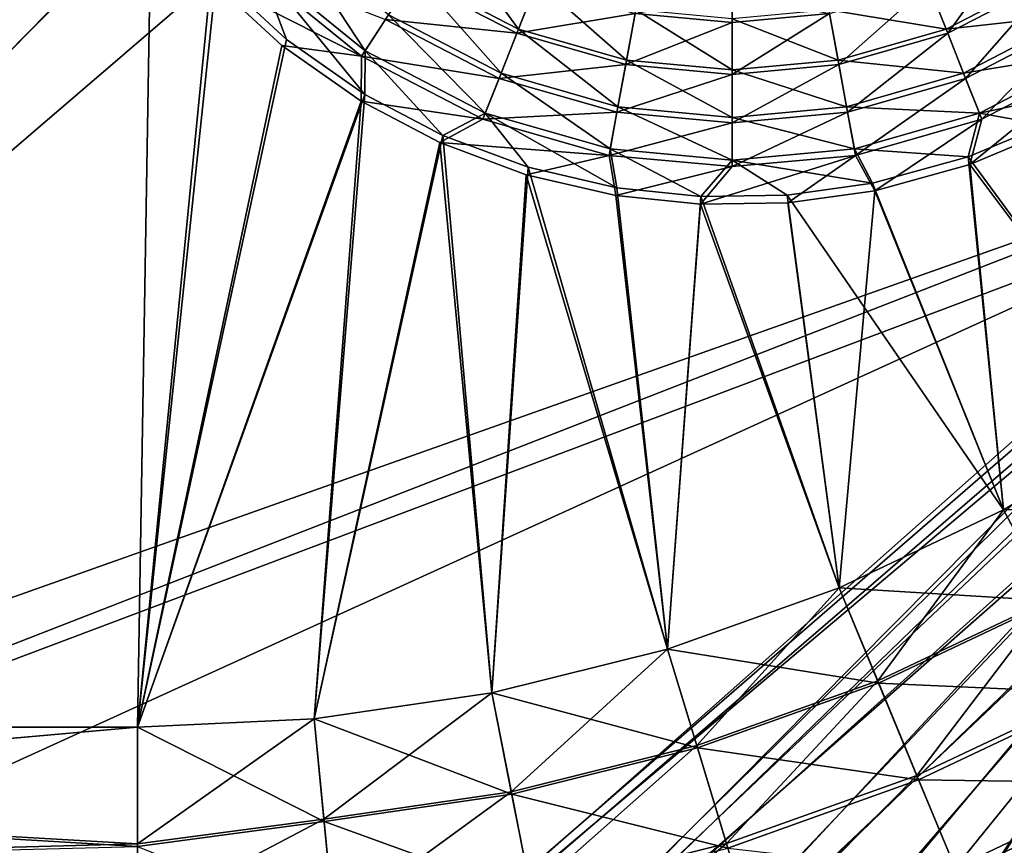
# Model space of a CAD drawing. Header units: metres. Extents: x 0 to 904, y -904 to 0.
# Tile 105 of 253: x 330 to 527, y -744 to -579. Entities that reach past the tile are written whole.
import ezdxf

# ---------------------------------------------------------------- set-up
doc = ezdxf.new("R2010")
doc.units = ezdxf.units.M

msp = doc.modelspace()

# ---------------------------------------------------------------- linework, layer by layer
at = {"layer": 'top0123413'}
for points in [[(599.026855, -599.023621, 106.499786), (74.938576, -244.304413, 117.34655), (244.305359, -74.93528, 117.346581)], [(76.680428, -244.304428, 120.325508), (592.962036, -609.72644, 109.443001), (244.305359, -76.679497, 120.325508)], [(821.526306, -350.769836, 106.817665), (608.480347, -591.158813, 106.480179), (244.305359, -74.93528, 117.346581)], [(244.305359, -74.93528, 117.346581), (608.480347, -591.158813, 106.480179), (599.026855, -599.023621, 106.499786)], [(244.305359, -76.679497, 120.325508), (592.962036, -609.72644, 109.443001), (600.576782, -600.573547, 109.461983)], [(819.806702, -350.769836, 109.839348), (244.305359, -76.679497, 120.325508), (609.729675, -592.958801, 109.443001)], [(244.305359, -76.679497, 120.325508), (600.576782, -600.573547, 109.461983), (609.729675, -592.958801, 109.443001)], [(599.026855, -599.023621, 106.499786), (78.807236, -783.456238, 110.644272), (74.938576, -244.304413, 117.34655)], [(592.962036, -609.72644, 109.443001), (76.680428, -244.304428, 120.325508), (350.77301, -819.803528, 109.839348)], [(76.680428, -244.304428, 120.325508), (80.562805, -785.039307, 113.603523), (350.77301, -819.803528, 109.839348)], [(81.644386, -800.537598, 110.398422), (78.807236, -783.456238, 110.644272), (599.026855, -599.023621, 106.499786)], [(591.162048, -608.477112, 106.480179), (81.644386, -800.537598, 110.398422), (599.026855, -599.023621, 106.499786)], [(120.168617, -823.154724, 109.643784), (81.644386, -800.537598, 110.398422), (591.162048, -608.477112, 106.480179)], [(350.77301, -821.52301, 106.817665), (120.168617, -823.154724, 109.643784), (591.162048, -608.477112, 106.480179)], [(350.77301, -821.52301, 106.817665), (591.162048, -608.477112, 106.480179), (584.851563, -619.879761, 106.417328)], [(592.962036, -609.72644, 109.443001), (350.77301, -819.803528, 109.839348), (586.852173, -620.766479, 109.382149)], [(386.52475, -819.919373, 106.396187), (350.77301, -821.52301, 106.817665), (584.851563, -619.879761, 106.417328)], [(386.52475, -819.919373, 106.396187), (584.851563, -619.879761, 106.417328), (581.082458, -631.286438, 106.323059)], [(350.77301, -819.803528, 109.839348), (386.388031, -818.206238, 109.419479), (586.852173, -620.766479, 109.382149)], [(586.852173, -620.766479, 109.382149), (386.388031, -818.206238, 109.419479), (583.202759, -631.811462, 109.290871)], [(386.388031, -818.206238, 109.419479), (581.490723, -646.644226, 109.128922), (583.202759, -631.811462, 109.290871)], [(579.313965, -646.607361, 106.155792), (386.52475, -819.919373, 106.396187), (581.082458, -631.286438, 106.323059)], [(386.388031, -818.206238, 109.419479), (422.339783, -813.838379, 109.029648), (581.490723, -646.644226, 109.128922)], [(422.609436, -815.534912, 106.004929), (386.52475, -819.919373, 106.396187), (579.313965, -646.607361, 106.155792)], [(422.339783, -813.838379, 109.029648), (583.2005, -661.476807, 108.924751), (581.490723, -646.644226, 109.128922)], [(581.080139, -661.92804, 105.944893), (422.609436, -815.534912, 106.004929), (579.313965, -646.607361, 106.155792)], [(422.339783, -813.838379, 109.029648), (458.149445, -806.657349, 108.6763), (583.2005, -661.476807, 108.924751)], [(458.567657, -808.322693, 105.650124), (422.609436, -815.534912, 106.004929), (581.080139, -661.92804, 105.944893)], [(458.149445, -806.657349, 108.6763), (493.410126, -796.694702, 108.364059), (583.2005, -661.476807, 108.924751)], [(493.9328, -798.329529, 105.336967), (458.567657, -808.322693, 105.650124), (581.080139, -661.92804, 105.944893)], [(583.2005, -661.476807, 108.924751), (493.410126, -796.694702, 108.364059), (586.848267, -672.521179, 108.743408)], [(493.9328, -798.329529, 105.336967), (581.080139, -661.92804, 105.944893), (584.847473, -673.334167, 105.757614)], [(493.410126, -796.694702, 108.364059), (527.561279, -784.124451, 108.097694), (586.848267, -672.521179, 108.743408)], [(528.192871, -785.71991, 105.069748), (493.9328, -798.329529, 105.336967), (584.847473, -673.334167, 105.757614)]]:
    msp.add_3dface(points, dxfattribs=at)
at = {"layer": 'top0123414'}
for points in [[(194.317764, -720.773071, 2176.059814), (331.282532, -473.001251, 2176.059814), (194.317764, -244, 2176.059814)], [(334.263977, -501.91748, 2176.059814), (331.282532, -473.001251, 2176.059814), (194.317764, -720.773071, 2176.059814)], [(329.747284, -473.001251, 2173.059814), (332.748627, -502.171204, 2173.059814), (195.263657, -720.773071, 2173.059814)], [(340.757172, -523.948792, 2176.059814), (334.263977, -501.91748, 2176.059814), (194.317764, -720.773071, 2176.059814)], [(195.263657, -720.773071, 2173.059814), (332.748627, -502.171204, 2173.059814), (339.333557, -524.524109, 2173.059814)], [(348.328033, -540.386047, 2176.059814), (340.757172, -523.948792, 2176.059814), (194.317764, -720.773071, 2176.059814)], [(195.263657, -720.773071, 2173.059814), (339.333557, -524.524109, 2173.059814), (346.984528, -541.12915, 2173.059814)], [(194.317764, -720.773071, 2176.059814), (357.931946, -555.724487, 2176.059814), (348.328033, -540.386047, 2176.059814)], [(356.68811, -556.624451, 2173.059814), (195.263657, -720.773071, 2173.059814), (346.984528, -541.12915, 2173.059814)], [(369.776672, -570.102783, 2176.059814), (357.931946, -555.724487, 2176.059814), (194.317764, -720.773071, 2176.059814)], [(354, -720.773071, 2173.059814), (195.263657, -720.773071, 2173.059814), (356.68811, -556.624451, 2173.059814)], [(368.684143, -571.182068, 2173.059814), (354, -720.773071, 2173.059814), (356.68811, -556.624451, 2173.059814)], [(384.103516, -561.89679, 2158.415283), (378.053894, -567.946472, 2166.791016), (399.523712, -585.386963, 2166.791016)], [(404.205353, -578.226074, 2158.415283), (384.103516, -561.89679, 2158.415283), (399.523712, -585.386963, 2166.791016)], [(417.095123, -563.060059, 2145.054932), (409.401184, -570.278687, 2151.12207), (430.218323, -581.063232, 2151.12207)], [(433.982178, -571.558472, 2145.054932), (417.095123, -563.060059, 2145.054932), (430.218323, -581.063232, 2151.12207)], [(512.28186, -572.230103, 2142.054932), (529.283813, -563.673889, 2142.054932), (516.112366, -581.903137, 2148.115967)], [(529.283813, -563.673889, 2142.054932), (537.091309, -571.034729, 2148.115967), (516.112366, -581.903137, 2148.115967)], [(377.129303, -568.871033, 2163.779297), (398.808197, -586.481384, 2163.779297), (368.684143, -571.182068, 2173.059814)], [(369.776672, -570.102783, 2176.059814), (383.822357, -583.142456, 2176.059814), (378.053894, -567.946472, 2166.791016)], [(403.604889, -579.144531, 2155.403564), (398.808197, -586.481384, 2163.779297), (377.129303, -568.871033, 2163.779297)], [(378.053894, -567.946472, 2166.791016), (383.822357, -583.142456, 2176.059814), (399.499023, -594.167725, 2176.059814)], [(378.053894, -567.946472, 2166.791016), (399.499023, -594.167725, 2176.059814), (399.523712, -585.386963, 2166.791016)], [(354, -720.773071, 2176.059814), (369.776672, -570.102783, 2176.059814), (194.317764, -720.773071, 2176.059814)], [(383.822357, -583.142456, 2176.059814), (369.776672, -570.102783, 2176.059814), (354, -720.773071, 2176.059814)], [(354, -720.773071, 2173.059814), (368.684143, -571.182068, 2173.059814), (382.891693, -584.364319, 2173.059814)], [(398.808197, -586.481384, 2163.779297), (382.891693, -584.364319, 2173.059814), (368.684143, -571.182068, 2173.059814)], [(408.906891, -571.034729, 2148.115967), (429.885834, -581.903137, 2148.115967), (403.604889, -579.144531, 2155.403564)], [(409.401184, -570.278687, 2151.12207), (404.205353, -578.226074, 2158.415283), (426.723206, -589.891724, 2158.415283)], [(433.716309, -572.230103, 2142.054932), (429.885834, -581.903137, 2148.115967), (408.906891, -571.034729, 2148.115967)], [(430.218323, -581.063232, 2151.12207), (409.401184, -570.278687, 2151.12207), (426.723206, -589.891724, 2158.415283)], [(512.015991, -571.558472, 2145.054932), (515.779846, -581.063232, 2151.12207), (536.596985, -570.278687, 2151.12207)], [(536.596985, -570.278687, 2151.12207), (515.779846, -581.063232, 2151.12207), (541.792847, -578.226074, 2158.415283)], [(516.112366, -581.903137, 2148.115967), (537.091309, -571.034729, 2148.115967), (519.678894, -590.911987, 2155.403564)], [(537.091309, -571.034729, 2148.115967), (542.393311, -579.144531, 2155.403564), (519.678894, -590.911987, 2155.403564)], [(433.716309, -572.230103, 2142.054932), (453.579102, -577.94104, 2142.054932), (429.885834, -581.903137, 2148.115967)], [(433.982178, -571.558472, 2145.054932), (430.218323, -581.063232, 2151.12207), (451.850952, -587.283081, 2151.12207)], [(453.710541, -577.230774, 2145.054932), (433.982178, -571.558472, 2145.054932), (451.850952, -587.283081, 2151.12207)], [(512.015991, -571.558472, 2145.054932), (492.287659, -577.230774, 2145.054932), (515.779846, -581.063232, 2151.12207)], [(492.419098, -577.94104, 2142.054932), (512.28186, -572.230103, 2142.054932), (494.311584, -588.171326, 2148.115967)], [(512.28186, -572.230103, 2142.054932), (516.112366, -581.903137, 2148.115967), (494.311584, -588.171326, 2148.115967)], [(472.999084, -579.722839, 2142.054932), (453.579102, -577.94104, 2142.054932), (472.999084, -573.90863, 2142.054932)], [(472.999084, -579.722839, 2142.054932), (472.999084, -573.90863, 2142.054932), (492.419098, -577.94104, 2142.054932)], [(403.604889, -579.144531, 2155.403564), (426.319305, -590.911987, 2155.403564), (398.808197, -586.481384, 2163.779297)], [(404.205353, -578.226074, 2158.415283), (399.523712, -585.386963, 2166.791016), (423.573975, -597.846497, 2166.791016)], [(429.885834, -581.903137, 2148.115967), (426.319305, -590.911987, 2155.403564), (403.604889, -579.144531, 2155.403564)], [(426.723206, -589.891724, 2158.415283), (404.205353, -578.226074, 2158.415283), (423.573975, -597.846497, 2166.791016)], [(453.579102, -577.94104, 2142.054932), (451.686584, -588.171326, 2148.115967), (429.885834, -581.903137, 2148.115967)], [(453.579102, -577.94104, 2142.054932), (472.999084, -579.722839, 2142.054932), (451.686584, -588.171326, 2148.115967)], [(453.710541, -577.230774, 2145.054932), (451.850952, -587.283081, 2151.12207), (472.999084, -589.223389, 2151.12207)], [(472.999084, -579.000488, 2145.054932), (453.710541, -577.230774, 2145.054932), (472.999084, -589.223389, 2151.12207)], [(492.287659, -577.230774, 2145.054932), (472.999084, -579.000488, 2145.054932), (494.147247, -587.283081, 2151.12207)], [(472.999084, -579.722839, 2142.054932), (492.419098, -577.94104, 2142.054932), (472.999084, -590.126709, 2148.115967)], [(492.419098, -577.94104, 2142.054932), (494.311584, -588.171326, 2148.115967), (472.999084, -590.126709, 2148.115967)], [(472.999084, -579.000488, 2145.054932), (472.999084, -589.223389, 2151.12207), (494.147247, -587.283081, 2151.12207)], [(492.287659, -577.230774, 2145.054932), (494.147247, -587.283081, 2151.12207), (515.779846, -581.063232, 2151.12207)], [(515.779846, -581.063232, 2151.12207), (519.274963, -589.891724, 2158.415283), (541.792847, -578.226074, 2158.415283)], [(541.792847, -578.226074, 2158.415283), (519.274963, -589.891724, 2158.415283), (546.474487, -585.386963, 2166.791016)], [(519.678894, -590.911987, 2155.403564), (542.393311, -579.144531, 2155.403564), (522.905518, -599.062256, 2163.779297)], [(542.393311, -579.144531, 2155.403564), (547.190002, -586.481384, 2163.779297), (522.905518, -599.062256, 2163.779297)], [(430.218323, -581.063232, 2151.12207), (426.723206, -589.891724, 2158.415283), (450.123199, -596.619751, 2158.415283)], [(451.850952, -587.283081, 2151.12207), (430.218323, -581.063232, 2151.12207), (450.123199, -596.619751, 2158.415283)], [(472.999084, -579.722839, 2142.054932), (472.999084, -590.126709, 2148.115967), (451.686584, -588.171326, 2148.115967)], [(515.779846, -581.063232, 2151.12207), (494.147247, -587.283081, 2151.12207), (519.274963, -589.891724, 2158.415283)], [(429.885834, -581.903137, 2148.115967), (451.686584, -588.171326, 2148.115967), (426.319305, -590.911987, 2155.403564)], [(494.311584, -588.171326, 2148.115967), (516.112366, -581.903137, 2148.115967), (496.074677, -597.69873, 2155.403564)], [(516.112366, -581.903137, 2148.115967), (519.678894, -590.911987, 2155.403564), (496.074677, -597.69873, 2155.403564)], [(399.499023, -594.167725, 2176.059814), (383.822357, -583.142456, 2176.059814), (354, -720.773071, 2176.059814)], [(398.748627, -595.508179, 2173.059814), (354, -720.773071, 2173.059814), (382.891693, -584.364319, 2173.059814)], [(398.748627, -595.508179, 2173.059814), (382.891693, -584.364319, 2173.059814), (398.808197, -586.481384, 2163.779297)], [(398.808197, -586.481384, 2163.779297), (423.092682, -599.062256, 2163.779297), (398.748627, -595.508179, 2173.059814)], [(426.319305, -590.911987, 2155.403564), (423.092682, -599.062256, 2163.779297), (398.808197, -586.481384, 2163.779297)], [(399.499023, -594.167725, 2176.059814), (415.097473, -602.349548, 2176.059814), (399.523712, -585.386963, 2166.791016)], [(399.523712, -585.386963, 2166.791016), (415.097473, -602.349548, 2176.059814), (423.573975, -597.846497, 2166.791016)], [(519.274963, -589.891724, 2158.415283), (522.424194, -597.846497, 2166.791016), (546.474487, -585.386963, 2166.791016)], [(522.905518, -599.062256, 2163.779297), (547.190002, -586.481384, 2163.779297), (520.523071, -608.140259, 2173.059814)], [(547.190002, -586.481384, 2163.779297), (536.256775, -601.529602, 2173.059814), (520.523071, -608.140259, 2173.059814)], [(522.424194, -597.846497, 2166.791016), (549.982727, -591.984863, 2176.059814), (546.474487, -585.386963, 2166.791016)], [(451.686584, -588.171326, 2148.115967), (449.923523, -597.69873, 2155.403564), (426.319305, -590.911987, 2155.403564)], [(451.686584, -588.171326, 2148.115967), (472.999084, -590.126709, 2148.115967), (449.923523, -597.69873, 2155.403564)], [(451.850952, -587.283081, 2151.12207), (450.123199, -596.619751, 2158.415283), (472.999084, -598.718567, 2158.415283)], [(472.999084, -589.223389, 2151.12207), (451.850952, -587.283081, 2151.12207), (472.999084, -598.718567, 2158.415283)], [(494.147247, -587.283081, 2151.12207), (472.999084, -589.223389, 2151.12207), (495.875, -596.619751, 2158.415283)], [(472.999084, -590.126709, 2148.115967), (494.311584, -588.171326, 2148.115967), (472.999084, -599.815857, 2155.403564)], [(494.311584, -588.171326, 2148.115967), (496.074677, -597.69873, 2155.403564), (472.999084, -599.815857, 2155.403564)], [(494.147247, -587.283081, 2151.12207), (495.875, -596.619751, 2158.415283), (519.274963, -589.891724, 2158.415283)], [(426.319305, -590.911987, 2155.403564), (449.923523, -597.69873, 2155.403564), (423.092682, -599.062256, 2163.779297)], [(426.723206, -589.891724, 2158.415283), (423.573975, -597.846497, 2166.791016), (448.566406, -605.03241, 2166.791016)], [(450.123199, -596.619751, 2158.415283), (426.723206, -589.891724, 2158.415283), (448.566406, -605.03241, 2166.791016)], [(472.999084, -590.126709, 2148.115967), (472.999084, -599.815857, 2155.403564), (449.923523, -597.69873, 2155.403564)], [(472.999084, -589.223389, 2151.12207), (472.999084, -598.718567, 2158.415283), (495.875, -596.619751, 2158.415283)], [(519.274963, -589.891724, 2158.415283), (495.875, -596.619751, 2158.415283), (522.424194, -597.846497, 2166.791016)], [(496.074677, -597.69873, 2155.403564), (519.678894, -590.911987, 2155.403564), (497.669708, -606.318115, 2163.779297)], [(519.678894, -590.911987, 2155.403564), (522.905518, -599.062256, 2163.779297), (497.669708, -606.318115, 2163.779297)], [(522.424194, -597.846497, 2166.791016), (535.503601, -600.189148, 2176.059814), (549.982727, -591.984863, 2176.059814)], [(354, -720.773071, 2176.059814), (389.340759, -719.066467, 2176.059814), (399.499023, -594.167725, 2176.059814)], [(389.340759, -719.066467, 2176.059814), (415.097473, -602.349548, 2176.059814), (399.499023, -594.167725, 2176.059814)], [(389.340759, -719.066467, 2173.059814), (354, -720.773071, 2173.059814), (398.748627, -595.508179, 2173.059814)], [(414.482483, -603.756287, 2173.059814), (389.340759, -719.066467, 2173.059814), (398.748627, -595.508179, 2173.059814)], [(423.092682, -599.062256, 2163.779297), (414.482483, -603.756287, 2173.059814), (398.748627, -595.508179, 2173.059814)], [(450.123199, -596.619751, 2158.415283), (448.566406, -605.03241, 2166.791016), (472.999084, -607.274048, 2166.791016)], [(472.999084, -598.718567, 2158.415283), (450.123199, -596.619751, 2158.415283), (472.999084, -607.274048, 2166.791016)], [(495.875, -596.619751, 2158.415283), (472.999084, -598.718567, 2158.415283), (497.431793, -605.03241, 2166.791016)], [(495.875, -596.619751, 2158.415283), (497.431793, -605.03241, 2166.791016), (522.424194, -597.846497, 2166.791016)], [(415.097473, -602.349548, 2176.059814), (432.147766, -608.702209, 2176.059814), (423.573975, -597.846497, 2166.791016)], [(449.923523, -597.69873, 2155.403564), (448.328491, -606.318115, 2163.779297), (423.092682, -599.062256, 2163.779297)], [(423.573975, -597.846497, 2166.791016), (432.147766, -608.702209, 2176.059814), (449.87149, -612.817871, 2176.059814)], [(423.573975, -597.846497, 2166.791016), (449.87149, -612.817871, 2176.059814), (448.566406, -605.03241, 2166.791016)], [(449.923523, -597.69873, 2155.403564), (472.999084, -599.815857, 2155.403564), (448.328491, -606.318115, 2163.779297)], [(472.999084, -599.815857, 2155.403564), (496.074677, -597.69873, 2155.403564), (472.999084, -608.581604, 2163.779297)], [(496.074677, -597.69873, 2155.403564), (497.669708, -606.318115, 2163.779297), (472.999084, -608.581604, 2163.779297)], [(472.999084, -598.718567, 2158.415283), (472.999084, -607.274048, 2166.791016), (497.431793, -605.03241, 2166.791016)], [(497.431793, -605.03241, 2166.791016), (520.162537, -606.639526, 2176.059814), (522.424194, -597.846497, 2166.791016)], [(520.162537, -606.639526, 2176.059814), (535.503601, -600.189148, 2176.059814), (522.424194, -597.846497, 2166.791016)], [(423.092682, -599.062256, 2163.779297), (448.328491, -606.318115, 2163.779297), (414.482483, -603.756287, 2173.059814)], [(472.999084, -599.815857, 2155.403564), (472.999084, -608.581604, 2163.779297), (448.328491, -606.318115, 2163.779297)], [(497.669708, -606.318115, 2163.779297), (522.905518, -599.062256, 2163.779297), (501.482574, -613.392761, 2173.059814)], [(522.905518, -599.062256, 2163.779297), (520.523071, -608.140259, 2173.059814), (501.482574, -613.392761, 2173.059814)], [(558.350342, -658.570862, 2176.059814), (535.503601, -600.189148, 2176.059814), (520.162537, -606.639526, 2176.059814)], [(389.340759, -719.066467, 2176.059814), (424.866608, -713.861633, 2176.059814), (415.097473, -602.349548, 2176.059814)], [(424.866608, -713.861633, 2176.059814), (432.147766, -608.702209, 2176.059814), (415.097473, -602.349548, 2176.059814)], [(536.256775, -601.529602, 2173.059814), (558.350342, -658.570862, 2173.059814), (520.523071, -608.140259, 2173.059814)], [(424.866608, -713.861633, 2173.059814), (389.340759, -719.066467, 2173.059814), (414.482483, -603.756287, 2173.059814)], [(448.328491, -606.318115, 2163.779297), (431.755157, -610.187317, 2173.059814), (414.482483, -603.756287, 2173.059814)], [(431.755157, -610.187317, 2173.059814), (424.866608, -713.861633, 2173.059814), (414.482483, -603.756287, 2173.059814)], [(449.710541, -614.347351, 2173.059814), (431.755157, -610.187317, 2173.059814), (448.328491, -606.318115, 2163.779297)], [(448.328491, -606.318115, 2163.779297), (472.999084, -608.581604, 2163.779297), (449.710541, -614.347351, 2173.059814)], [(449.87149, -612.817871, 2176.059814), (466.715881, -614.57843, 2176.059814), (448.566406, -605.03241, 2166.791016)], [(448.566406, -605.03241, 2166.791016), (466.715881, -614.57843, 2176.059814), (472.999084, -607.274048, 2166.791016)], [(472.999084, -608.581604, 2163.779297), (497.669708, -606.318115, 2163.779297), (466.622559, -616.111084, 2173.059814)], [(497.669708, -606.318115, 2163.779297), (484.135803, -615.819519, 2173.059814), (466.622559, -616.111084, 2173.059814)], [(472.999084, -607.274048, 2166.791016), (501.057251, -611.912415, 2176.059814), (497.431793, -605.03241, 2166.791016)], [(501.482574, -613.392761, 2173.059814), (484.135803, -615.819519, 2173.059814), (497.669708, -606.318115, 2163.779297)], [(501.057251, -611.912415, 2176.059814), (520.162537, -606.639526, 2176.059814), (497.431793, -605.03241, 2166.791016)], [(527.28064, -677.258911, 2176.059814), (520.162537, -606.639526, 2176.059814), (501.057251, -611.912415, 2176.059814)], [(527.28064, -677.258911, 2176.059814), (558.350342, -658.570862, 2176.059814), (520.162537, -606.639526, 2176.059814)], [(424.866608, -713.861633, 2176.059814), (460.050629, -705.106445, 2176.059814), (432.147766, -608.702209, 2176.059814)], [(460.050629, -705.106445, 2176.059814), (449.87149, -612.817871, 2176.059814), (432.147766, -608.702209, 2176.059814)], [(472.999084, -608.581604, 2163.779297), (466.622559, -616.111084, 2173.059814), (449.710541, -614.347351, 2173.059814)], [(466.715881, -614.57843, 2176.059814), (483.967865, -614.292664, 2176.059814), (472.999084, -607.274048, 2166.791016)], [(472.999084, -607.274048, 2166.791016), (483.967865, -614.292664, 2176.059814), (501.057251, -611.912415, 2176.059814)], [(520.523071, -608.140259, 2173.059814), (527.28064, -677.258911, 2173.059814), (501.482574, -613.392761, 2173.059814)], [(558.350342, -658.570862, 2173.059814), (527.28064, -677.258911, 2173.059814), (520.523071, -608.140259, 2173.059814)], [(460.050629, -705.106445, 2173.059814), (424.866608, -713.861633, 2173.059814), (431.755157, -610.187317, 2173.059814)], [(449.710541, -614.347351, 2173.059814), (460.050629, -705.106445, 2173.059814), (431.755157, -610.187317, 2173.059814)], [(483.967865, -614.292664, 2176.059814), (527.28064, -677.258911, 2176.059814), (501.057251, -611.912415, 2176.059814)], [(460.050629, -705.106445, 2173.059814), (449.710541, -614.347351, 2173.059814), (466.622559, -616.111084, 2173.059814)], [(449.87149, -612.817871, 2176.059814), (460.050629, -705.106445, 2176.059814), (466.715881, -614.57843, 2176.059814)], [(460.050629, -705.106445, 2176.059814), (494.357971, -692.854126, 2176.059814), (466.715881, -614.57843, 2176.059814)], [(466.715881, -614.57843, 2176.059814), (494.357971, -692.854126, 2176.059814), (483.967865, -614.292664, 2176.059814)], [(494.357971, -692.854126, 2176.059814), (527.28064, -677.258911, 2176.059814), (483.967865, -614.292664, 2176.059814)], [(501.482574, -613.392761, 2173.059814), (494.357971, -692.854126, 2173.059814), (484.135803, -615.819519, 2173.059814)], [(527.28064, -677.258911, 2173.059814), (494.357971, -692.854126, 2173.059814), (501.482574, -613.392761, 2173.059814)], [(494.357971, -692.854126, 2173.059814), (460.050629, -705.106445, 2173.059814), (466.622559, -616.111084, 2173.059814)], [(494.357971, -692.854126, 2173.059814), (466.622559, -616.111084, 2173.059814), (484.135803, -615.819519, 2173.059814)], [(558.350342, -658.570862, 2176.059814), (527.28064, -677.258911, 2176.059814), (569.856995, -675.720337, 2174.446533)], [(527.28064, -677.258911, 2173.059814), (558.350342, -658.570862, 2173.059814), (536.820557, -695.048523, 2171.48291)], [(527.28064, -677.258911, 2176.059814), (537.040649, -695.459106, 2174.446533), (569.856995, -675.720337, 2174.446533)], [(527.28064, -677.258911, 2176.059814), (494.357971, -692.854126, 2176.059814), (537.040649, -695.459106, 2174.446533)], [(494.357971, -692.854126, 2173.059814), (527.28064, -677.258911, 2173.059814), (502.082886, -711.503723, 2171.48291)], [(527.28064, -677.258911, 2173.059814), (536.820557, -695.048523, 2171.48291), (502.082886, -711.503723, 2171.48291)], [(494.357971, -692.854126, 2176.059814), (460.050629, -705.106445, 2176.059814), (502.261169, -711.934143, 2174.446533)], [(460.050629, -705.106445, 2173.059814), (494.357971, -692.854126, 2173.059814), (465.884064, -724.431396, 2171.48291)], [(494.357971, -692.854126, 2173.059814), (502.082886, -711.503723, 2171.48291), (465.884064, -724.431396, 2171.48291)], [(494.357971, -692.854126, 2176.059814), (502.261169, -711.934143, 2174.446533), (537.040649, -695.459106, 2174.446533)], [(502.082886, -711.503723, 2171.48291), (536.820557, -695.048523, 2171.48291), (509.924561, -730.435242, 2166.531738)], [(536.820557, -695.048523, 2171.48291), (546.50177, -713.108643, 2166.531738), (509.924561, -730.435242, 2166.531738)], [(537.040649, -695.459106, 2174.446533), (502.261169, -711.934143, 2174.446533), (546.945251, -713.935974, 2169.381104)], [(460.050629, -705.106445, 2176.059814), (424.866608, -713.861633, 2176.059814), (466.018768, -724.877319, 2174.446533)], [(424.866608, -713.861633, 2173.059814), (460.050629, -705.106445, 2173.059814), (428.766663, -733.667542, 2171.48291)], [(460.050629, -705.106445, 2173.059814), (465.884064, -724.431396, 2171.48291), (428.766663, -733.667542, 2171.48291)], [(460.050629, -705.106445, 2176.059814), (466.018768, -724.877319, 2174.446533), (502.261169, -711.934143, 2174.446533)], [(465.884064, -724.431396, 2171.48291), (502.082886, -711.503723, 2171.48291), (471.808838, -744.047485, 2166.531738)], [(502.261169, -711.934143, 2174.446533), (466.018768, -724.877319, 2174.446533), (510.283813, -731.30249, 2169.381104)], [(502.082886, -711.503723, 2171.48291), (509.924561, -730.435242, 2166.531738), (471.808838, -744.047485, 2166.531738)], [(502.261169, -711.934143, 2174.446533), (510.283813, -731.30249, 2169.381104), (546.945251, -713.935974, 2169.381104)], [(509.924561, -730.435242, 2166.531738), (546.50177, -713.108643, 2166.531738), (517.559082, -748.866577, 2158.056641)], [(546.50177, -713.108643, 2166.531738), (555.927246, -730.69165, 2158.056641), (517.559082, -748.866577, 2158.056641)], [(428.856659, -734.124573, 2174.446533), (424.866608, -713.861633, 2176.059814), (389.340759, -719.066467, 2176.059814)], [(389.340759, -719.066467, 2173.059814), (424.866608, -713.861633, 2173.059814), (391.289398, -739.158386, 2171.48291)], [(424.866608, -713.861633, 2173.059814), (428.766663, -733.667542, 2171.48291), (391.289398, -739.158386, 2171.48291)], [(424.866608, -713.861633, 2176.059814), (428.856659, -734.124573, 2174.446533), (466.018768, -724.877319, 2174.446533)], [(546.945251, -713.935974, 2169.381104), (510.283813, -731.30249, 2169.381104), (556.588257, -731.924744, 2160.710449)], [(389.340759, -719.066467, 2176.059814), (354, -720.773071, 2176.059814), (391.33429, -739.62207, 2174.446533)], [(354, -720.773071, 2173.059814), (389.340759, -719.066467, 2173.059814), (354, -744.115784, 2170.946777)], [(389.340759, -719.066467, 2173.059814), (391.289398, -739.158386, 2171.48291), (354, -744.115784, 2170.946777)], [(391.33429, -739.62207, 2174.446533), (428.856659, -734.124573, 2174.446533), (389.340759, -719.066467, 2176.059814)], [(354, -744.655334, 2173.897949), (354, -720.773071, 2176.059814), (193.220276, -735.049377, 2175.29126)], [(354, -720.773071, 2176.059814), (194.317764, -720.773071, 2176.059814), (193.220276, -735.049377, 2175.29126)], [(354, -744.115784, 2170.946777), (194.170914, -734.854797, 2172.294678), (354, -720.773071, 2173.059814)], [(194.170914, -734.854797, 2172.294678), (195.263657, -720.773071, 2173.059814), (354, -720.773071, 2173.059814)], [(354, -720.773071, 2176.059814), (354, -744.655334, 2173.897949), (391.33429, -739.62207, 2174.446533)], [(428.766663, -733.667542, 2171.48291), (465.884064, -724.431396, 2171.48291), (432.725891, -753.772644, 2166.531738)], [(466.018768, -724.877319, 2174.446533), (428.856659, -734.124573, 2174.446533), (472.080261, -744.946106, 2169.381104)], [(465.884064, -724.431396, 2171.48291), (471.808838, -744.047485, 2166.531738), (432.725891, -753.772644, 2166.531738)], [(466.018768, -724.877319, 2174.446533), (472.080261, -744.946106, 2169.381104), (510.283813, -731.30249, 2169.381104)], [(471.808838, -744.047485, 2166.531738), (509.924561, -730.435242, 2166.531738), (477.577118, -763.145325, 2158.056641)], [(509.924561, -730.435242, 2166.531738), (517.559082, -748.866577, 2158.056641), (477.577118, -763.145325, 2158.056641)], [(517.559082, -748.866577, 2158.056641), (555.927246, -730.69165, 2158.056641), (544.906067, -756.979431, 2146.195557)], [(510.283813, -731.30249, 2169.381104), (472.080261, -744.946106, 2169.381104), (518.094482, -750.15918, 2160.710449)], [(510.283813, -731.30249, 2169.381104), (518.094482, -750.15918, 2160.710449), (556.588257, -731.924744, 2160.710449)], [(556.588257, -731.924744, 2160.710449), (518.094482, -750.15918, 2160.710449), (545.687927, -758.629883, 2148.575684)], [(391.289398, -739.158386, 2171.48291), (428.766663, -733.667542, 2171.48291), (393.264038, -759.554321, 2166.531738)], [(432.907288, -754.693665, 2169.381104), (428.856659, -734.124573, 2174.446533), (391.33429, -739.62207, 2174.446533)], [(428.766663, -733.667542, 2171.48291), (432.725891, -753.772644, 2166.531738), (393.264038, -759.554321, 2166.531738)], [(428.856659, -734.124573, 2174.446533), (432.907288, -754.693665, 2169.381104), (472.080261, -744.946106, 2169.381104)], [(354, -744.655334, 2173.897949), (193.220276, -735.049377, 2175.29126), (190.035812, -748.854065, 2173.061523)], [(191.002426, -748.464478, 2170.075928), (194.170914, -734.854797, 2172.294678), (354, -744.115784, 2170.946777)], [(354, -744.115784, 2170.946777), (391.289398, -739.158386, 2171.48291), (354, -758.773438, 2167.381836)], [(391.289398, -739.158386, 2171.48291), (393.264038, -759.554321, 2166.531738), (354, -758.773438, 2167.381836)], [(391.33429, -739.62207, 2174.446533), (354, -744.655334, 2173.897949), (393.354492, -760.488647, 2169.381104)], [(393.354492, -760.488647, 2169.381104), (432.907288, -754.693665, 2169.381104), (391.33429, -739.62207, 2174.446533)], [(354, -758.773438, 2167.381836), (191.002426, -748.464478, 2170.075928), (354, -744.115784, 2170.946777)], [(432.725891, -753.772644, 2166.531738), (471.808838, -744.047485, 2166.531738), (436.580566, -773.34668, 2158.056641)], [(471.808838, -744.047485, 2166.531738), (477.577118, -763.145325, 2158.056641), (436.580566, -773.34668, 2158.056641)]]:
    msp.add_3dface(points, dxfattribs=at)

doc.saveas('drawing.dxf')
